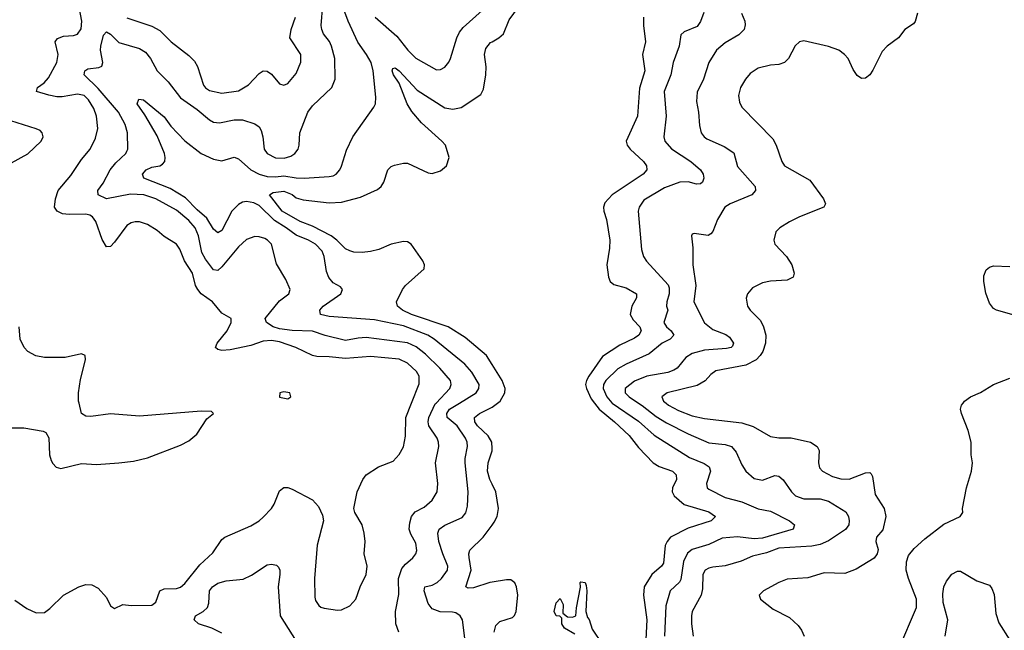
# Model space of a CAD drawing. Header units: inches. Extents: x 2143765 to 2212928, y 878963 to 1017374.
# Tile 47 of 256: x 2167710 to 2172483, y 898899 to 901858. Entities that reach past the tile are written whole.
import ezdxf

# ---------------------------------------------------------------- set-up
doc = ezdxf.new("R2010")
doc.units = ezdxf.units.IN
doc.header["$MEASUREMENT"] = 0
for name, color, linetype in [('C1869', 7, 'Continuous'), ('C1879', 7, 'Continuous'), ('C1960', 7, 'Continuous'), ('C1970', 7, 'Continuous')]:
    doc.layers.add(name, color=color, linetype=linetype)

msp = doc.modelspace()

# ---------------------------------------------------------------- linework, layer by layer
at = {"layer": 'C1869', "color": 5}
for points, elevation in [([(2167490, 899880.3), (2167730, 899880.4), (2167824.4, 899864.4), (2167837.2, 899857.2), (2167851.7, 899831.7), (2167855.2, 899750), (2167862.2, 899722.2), (2167870, 899707.3), (2167887.3, 899690), (2167910, 899683.8), (2168010, 899707.4), (2168083, 899703), (2168190, 899711.1), (2168260.9, 899719.1), (2168330, 899734.4), (2168490, 899796.1), (2168530, 899816.5), (2168568.7, 899850), (2168616.8, 899923.2), (2168649, 899950), (2168639.5, 899959.5), (2168590, 899960.4), (2168290, 899936.7), (2168150, 899948.6), (2168054.5, 899934.5), (2168030, 899936.9), (2168010, 899949.2), (2167998, 900000)], 420), ([(2167685.9, 899045.9), (2167744.6, 899004.6), (2167790, 898984), (2167830, 898985.7), (2167856, 899004), (2167922.9, 899070), (2167996, 899110), (2168030, 899121.7), (2168059.9, 899119.9), (2168090, 899104), (2168130, 899058), (2168150, 899018), (2168170, 899004.7), (2168210, 899024.7), (2168250, 899019.1), (2168350, 899020.7), (2168370, 899036), (2168390, 899090.4), (2168410, 899099.6), (2168470, 899102.4), (2168490, 899108.8), (2168510, 899125.3), (2168583, 899217), (2168645.9, 899274.1), (2168690, 899338.7), (2168703.6, 899350), (2168830, 899404.9), (2168870, 899429.1), (2168890, 899446.7), (2168930.9, 899490), (2168943.5, 899510), (2168970, 899575.5), (2168990, 899590.3), (2169010, 899590.3), (2169030, 899582.6), (2169130, 899531.8), (2169159.1, 899499.1), (2169177.8, 899457.8), (2169182.6, 899430), (2169152.4, 899312.4), (2169139.6, 899150), (2169140.2, 899060.3), (2169143.8, 899043.8), (2169159.5, 899019.5), (2169170, 899010.6), (2169186.2, 899006.2), (2169250, 898996.4), (2169270, 898998.4), (2169310, 899017.1), (2169339.6, 899050), (2169359.7, 899110), (2169389.8, 899170), (2169394, 899210), (2169379.8, 899270), (2169384.2, 899330), (2169380.4, 899370), (2169369.7, 899410), (2169334.3, 899470), (2169329.7, 899490), (2169345.4, 899570), (2169372.8, 899630), (2169390, 899652), (2169448.9, 899691.1), (2169520.9, 899719.1), (2169550, 899750.4), (2169570, 899788.2), (2169579.8, 899840.2), (2169582.3, 899930), (2169609.7, 900000)], 380), ([(2169546.9, 898890), (2169533.5, 898930), (2169531.9, 898990), (2169547.5, 899072.5), (2169546.6, 899150), (2169561.8, 899198.2), (2169579.8, 899220.2), (2169615.6, 899250), (2169630.8, 899270), (2169634.4, 899285.6), (2169630, 899320.9), (2169605.5, 899365.5), (2169598, 899390), (2169600.4, 899419.6), (2169609.1, 899450.9), (2169626.7, 899473.3), (2169670, 899496.2), (2169710, 899529.2), (2169734.3, 899570), (2169736.5, 899610), (2169725.4, 899710), (2169742.2, 899790), (2169740.6, 899810), (2169733.8, 899830), (2169693.9, 899890), (2169690.4, 899910), (2169693.3, 899930), (2169724.2, 899995.8), (2169728.2, 900000)], 360), ([(2169874.8, 898810), (2169855.8, 898950), (2169845.4, 898970), (2169823.3, 898983.3), (2169807.5, 898987.5), (2169748.1, 898988.1), (2169710, 899003.7), (2169689.2, 899029.2), (2169669.8, 899090.2), (2169674.5, 899110), (2169710, 899118.6), (2169733.5, 899130), (2169754.9, 899150), (2169783.4, 899190), (2169786, 899210), (2169760.2, 899270), (2169741.7, 899330), (2169737.2, 899370), (2169743.5, 899390), (2169770, 899408.2), (2169854.5, 899445.5), (2169871.8, 899468.2), (2169879.9, 899500.1), (2169883.2, 899570), (2169868.8, 899710), (2169869, 899731), (2169881.1, 899790), (2169878.7, 899810), (2169870.9, 899830), (2169830, 899889.9), (2169782.6, 899930), (2169780.9, 899950), (2169793.6, 899970), (2169842.2, 900000)], 340), ([(2170000, 899780.4), (2169998.4, 899810), (2169980.7, 899840.7), (2169928.7, 899890), (2169915.7, 899910), (2169913.8, 899930), (2169939.3, 899950), (2169999.5, 899980.5), (2170000, 899980.8)], 320), ([(2170000, 899606.5), (2169988.2, 899630), (2169977.1, 899670), (2169980.5, 899710), (2170000, 899768.3)], 320), ([(2170000, 899131.9), (2169988.4, 899130), (2169910, 899104.7), (2169883.9, 899103.9), (2169871.8, 899110), (2169898.9, 899190), (2169888, 899252), (2169886.9, 899270), (2169892, 899288), (2169956, 899350), (2170000, 899409)], 320), ([(2168690, 898884.6), (2168642, 898910), (2168576.9, 898930), (2168556.4, 898950), (2168562, 898970), (2168599.1, 898990), (2168620.3, 899010), (2168626.8, 899030), (2168629.8, 899090), (2168644, 899110), (2168670, 899127.9), (2168710, 899138.4), (2168793.4, 899146.6), (2168834.3, 899165.7), (2168910, 899217), (2168930, 899220.4), (2168954.7, 899214.7), (2168964.7, 899204.7), (2168970.2, 899190), (2168971.3, 899170), (2168962.3, 899110), (2168972.8, 898970), (2169050, 898846.5)], 360)]:
    msp.add_lwpolyline(points, dxfattribs=dict(at, elevation=elevation))
at = {"layer": 'C1879', "color": 5}
for points, elevation in [([(2170000, 899980.8), (2170025.3, 900000)], 320), ([(2170495.7, 900000), (2170518.8, 899970), (2170592.8, 899910), (2170663.8, 899843.8), (2170710, 899785.1), (2170781, 899710), (2170810, 899693.6), (2170874.7, 899670), (2170892.6, 899652.6), (2170893.7, 899630), (2170873.7, 899590), (2170872.3, 899570), (2170882.7, 899550), (2170930, 899509.3), (2171050, 899473.1), (2171082, 899450), (2171061.1, 899430), (2170950, 899393.6), (2170865, 899350), (2170847.9, 899330), (2170839.2, 899310), (2170830, 899223.9), (2170820.2, 899210), (2170773.3, 899170), (2170737.3, 899110), (2170733.4, 899070), (2170750.1, 898950), (2170742.6, 898822.6)], 320), ([(2170582.1, 900000), (2170710, 899911.8), (2170785.3, 899845.3), (2170956.9, 899736.9), (2171028.1, 899708.1), (2171051.8, 899691.8), (2171058.4, 899670), (2171039.3, 899610), (2171042, 899590), (2171050, 899582.4), (2171130, 899542.5), (2171210, 899521), (2171290, 899488.1), (2171350, 899476.8), (2171440.8, 899430), (2171466.3, 899410), (2171459.5, 899390), (2171310, 899345.3), (2171270, 899343), (2171190, 899352.4), (2171115, 899345), (2171050, 899315), (2170970, 899290.6), (2170946.4, 899273.6), (2170926.8, 899233.2), (2170915.1, 899144.9), (2170908.3, 899131.7), (2170863, 899090), (2170841.9, 899018.2), (2170834.8, 898870)], 340), ([(2170709.4, 900000), (2170727.9, 899987.9), (2170795.5, 899935.5), (2170844.8, 899904.8), (2170950.7, 899850.7), (2171050, 899808.2), (2171130, 899800.1), (2171160.3, 899790), (2171182.9, 899762.9), (2171210, 899701.6), (2171230.2, 899670), (2171270, 899635), (2171310, 899626.8), (2171370, 899648.6), (2171390, 899646.2), (2171410, 899628), (2171450.6, 899570.6), (2171470.6, 899550.6), (2171510, 899536.3), (2171590, 899536.6), (2171630, 899524.3), (2171713.6, 899473.7), (2171728, 899450), (2171731.2, 899430), (2171728.4, 899410), (2171712.4, 899387.5), (2171630, 899332.2), (2171590, 899314.5), (2171550, 899307.3), (2171390, 899297.8), (2171330, 899273.9), (2171262.3, 899257.7), (2171206.5, 899233.5), (2171130, 899211.4), (2171070, 899205.8), (2171050, 899200.7), (2171032.9, 899190), (2171021.3, 899170), (2171019.2, 899100.8), (2171013.5, 899070), (2170970.2, 898990), (2170965.8, 898970), (2170966, 898930), (2170974.2, 898870)], 360), ([(2170842.7, 900000), (2170855.2, 899990), (2170903.9, 899963.9), (2170970, 899937.8), (2171030, 899925), (2171210, 899904.5), (2171265.9, 899885.9), (2171350, 899838.5), (2171390, 899831.8), (2171450, 899831.9), (2171543.7, 899810), (2171575.2, 899790), (2171584.5, 899770), (2171582.2, 899710), (2171586.4, 899686.4), (2171600.9, 899670), (2171650, 899643.9), (2171690, 899632.5), (2171730, 899631.5), (2171810, 899662.8), (2171830, 899664.2), (2171837.5, 899657.5), (2171843.9, 899643.9), (2171856.6, 899556.6), (2171899.6, 899490), (2171907.9, 899450), (2171893.7, 899386.3), (2171862.7, 899350), (2171859, 899330), (2171870.3, 899290), (2171866.7, 899270), (2171851.3, 899248.7), (2171764.8, 899195.2), (2171710, 899174), (2171610, 899177.4), (2171530, 899154), (2171430, 899146.9), (2171390, 899131.5), (2171316, 899090), (2171294.8, 899070), (2171300.7, 899050), (2171362, 899002), (2171441.6, 898961.6), (2171483, 898923), (2171499.6, 898899.6), (2171512.9, 898870)], 380), ([(2171971.3, 898808.7), (2172057.7, 899010), (2172056.8, 899050), (2172017.5, 899150), (2172006.8, 899190), (2172008.9, 899231.1), (2172018.7, 899261.3), (2172045.2, 899294.8), (2172097.1, 899342.9), (2172190, 899413.4), (2172269, 899450), (2172281.2, 899470), (2172279.3, 899490), (2172298.5, 899590), (2172323.8, 899670), (2172327.9, 899710), (2172322.2, 899750), (2172321.2, 899810), (2172306.6, 899866.6), (2172274.8, 899950), (2172270.8, 899970), (2172275.6, 899990), (2172282.7, 900000)], 380), ([(2170000, 899768.3), (2170000.6, 899770), (2170000, 899780.4)], 320), ([(2170000, 899409), (2170010, 899422.4), (2170023.9, 899450), (2170030.6, 899490), (2170018.4, 899570), (2170000, 899606.5)], 320), ([(2172196, 898870), (2172208.6, 898950), (2172186.1, 899033.9), (2172184.9, 899075.1), (2172189.7, 899110), (2172202.5, 899137.5), (2172228.2, 899171.8), (2172254.9, 899185.1), (2172270, 899185.3), (2172350, 899138.9), (2172410, 899117.4), (2172422.3, 899102.3), (2172433.3, 899073.3), (2172441.2, 898981.2), (2172455.7, 898935.7), (2172510, 898851.6)], 360), ([(2170009.9, 898890.1), (2170018.3, 898921.7), (2170037.9, 898942.1), (2170098.1, 898961.9), (2170108.6, 898971.4), (2170115.9, 898990), (2170123.8, 899070), (2170118.4, 899110), (2170110, 899129.7), (2170090, 899142.9), (2170070, 899143.7), (2170000, 899131.9)], 320), ([(2170400.4, 898880.4), (2170350, 898908.7), (2170338, 898930), (2170338, 898958), (2170328, 898968), (2170310, 898968.7), (2170301.2, 898990), (2170310, 899032), (2170330, 899054), (2170343.6, 899023.6), (2170342, 898982), (2170364.7, 898964.7), (2170390, 898962), (2170406, 898970), (2170408.4, 899008.4), (2170428, 899108), (2170426, 899130), (2170430, 899134), (2170451.3, 899131.3), (2170456, 899116), (2170459.1, 899090), (2170454.4, 898990), (2170461.6, 898961.6), (2170470, 898951), (2170485.2, 898905.2), (2170534.3, 898830)], 280)]:
    msp.add_lwpolyline(points, dxfattribs=dict(at, elevation=elevation))
at = {"layer": 'C1960', "color": 5}
for points, elevation in [([(2169842.2, 900000), (2169923.2, 900050), (2169935.9, 900070), (2169937, 900090), (2169901.9, 900150), (2169868.1, 900188.1), (2169719.5, 900310), (2169689, 900329), (2169570, 900373.9), (2169430, 900403.6), (2169210, 900419.4), (2169167.3, 900430), (2169164.7, 900450), (2169180.5, 900470), (2169266, 900530), (2169274.5, 900550), (2169264.2, 900564.2), (2169230, 900582.6), (2169208.1, 900608.1), (2169197.8, 900637.8), (2169185.7, 900710), (2169175.8, 900735.8), (2169144, 900770), (2169110, 900789.9), (2169050, 900813.1), (2169002.4, 900850), (2168945.5, 900885.5), (2168870, 900957.2), (2168844.8, 900970), (2168810, 900977.2), (2168790, 900973.7), (2168770, 900962.9), (2168738.8, 900930), (2168690, 900836), (2168670, 900824.8), (2168650, 900842.4), (2168616.9, 900896.9), (2168570, 900937.2), (2168514.2, 900994.2), (2168439.4, 901039.4), (2168312.4, 901090), (2168305.7, 901110), (2168323.8, 901130), (2168350, 901143.5), (2168390, 901149.4), (2168402.7, 901157.3), (2168413.2, 901170), (2168415.6, 901190), (2168411.8, 901210), (2168375.9, 901295.9), (2168316.7, 901396.7), (2168279.7, 901450), (2168287.8, 901472.2), (2168310, 901470.2), (2168410, 901387.3), (2168442.4, 901342.4), (2168510, 901270.1), (2168590, 901210.2), (2168650, 901181.4), (2168690, 901174), (2168750, 901191.1), (2168770, 901183.2), (2168829.8, 901129.8), (2168870, 901109.3), (2168910, 901098.5), (2168950, 901096.7), (2168990, 901101.2), (2169050, 901091), (2169089.4, 901090.6), (2169210, 901098.4), (2169230, 901101.8), (2169244.2, 901110), (2169261.7, 901130), (2169270, 901147.7), (2169293.6, 901226.4), (2169324, 901290), (2169426.5, 901433.5), (2169434.3, 901450), (2169437, 901483), (2169422.5, 901610), (2169413.4, 901650), (2169390.9, 901690), (2169348.5, 901748.5), (2169302.4, 901850), (2169258.1, 901970)], 340), ([(2169728.2, 900000), (2169794.7, 900070), (2169801.6, 900090), (2169798.1, 900110), (2169746.8, 900170), (2169677.5, 900237.5), (2169631.9, 900271.9), (2169590, 900291.4), (2169390, 900317.4), (2169350, 900314.9), (2169290, 900303.1), (2169190, 900328.3), (2169129.2, 900349.2), (2169030, 900351.3), (2168970, 900360.7), (2168938.9, 900370), (2168906, 900390), (2168899.8, 900410), (2168970, 900495.9), (2169014.5, 900530), (2169020.4, 900550), (2168999.7, 900599.7), (2168954.8, 900674.8), (2168930.6, 900770), (2168911.9, 900790), (2168897.9, 900797.9), (2168870, 900806.5), (2168850, 900807.3), (2168810, 900793.5), (2168770, 900756.8), (2168690, 900659.8), (2168670, 900642.7), (2168650, 900645.1), (2168610, 900697.7), (2168592.9, 900730), (2168577.3, 900810), (2168560.5, 900850), (2168530, 900884.7), (2168470, 900934.3), (2168370, 900990.3), (2168311.2, 901008.8), (2168247.7, 901012.3), (2168130, 900989.8), (2168089.9, 901009.9), (2168088.7, 901030), (2168113.8, 901066.2), (2168147.7, 901130), (2168175.5, 901164.5), (2168224.1, 901210), (2168230, 901221.3), (2168234, 901230), (2168232.6, 901310), (2168220.5, 901350), (2168188.4, 901410), (2168090, 901524.3), (2168022.9, 901590), (2168025.3, 901610), (2168040.2, 901619.8), (2168094.2, 901625.8), (2168107.9, 901632.1), (2168113, 901650), (2168101.3, 901710), (2168103.5, 901730), (2168116.8, 901783.2), (2168130, 901799.7), (2168150, 901787.3), (2168190, 901747), (2168290, 901718), (2168320.5, 901700.5), (2168344.6, 901670), (2168375.8, 901610), (2168430, 901556.5), (2168490, 901479), (2168570, 901422.4), (2168630, 901372.9), (2168650, 901362), (2168678, 901358), (2168750, 901372), (2168790, 901373.4), (2168850, 901353.1), (2168870, 901338.4), (2168880.2, 901320.2), (2168888.2, 901290), (2168895, 901230), (2168909.2, 901210), (2168950, 901188.3), (2168992.5, 901187.5), (2169023.7, 901196.3), (2169044.4, 901210), (2169059.2, 901230), (2169064.8, 901250), (2169067.1, 901310), (2169106.8, 901410), (2169130, 901440.9), (2169222.4, 901530), (2169239.8, 901570), (2169237.1, 901670), (2169222, 901730), (2169211.9, 901752), (2169182.2, 901790), (2169174, 901810), (2169171.8, 901830), (2169179.4, 901930)], 360), ([(2169432.4, 901870), (2169538.2, 901778.2), (2169591.9, 901710), (2169630, 901671.1), (2169730, 901614.3), (2169750, 901616), (2169770, 901628.5), (2169790, 901652.4), (2169798.4, 901670), (2169829, 901770), (2169842.1, 901797.9), (2169860, 901820), (2169982.9, 901930)], 340), ([(2169609.7, 900000), (2169646.5, 900093.5), (2169646.8, 900130), (2169633.9, 900153.9), (2169590, 900193.3), (2169550, 900213.7), (2169410, 900226.4), (2169290, 900215.5), (2169210, 900224.8), (2169150, 900226.1), (2169130, 900231), (2169048.5, 900270), (2168970, 900296.6), (2168930, 900303.4), (2168890, 900299.9), (2168830, 900279.9), (2168730, 900258.7), (2168690, 900255.3), (2168670, 900260.5), (2168658.7, 900270), (2168667.7, 900290), (2168715, 900350), (2168734.6, 900390), (2168735.6, 900410), (2168690, 900436.1), (2168644.7, 900490), (2168590, 900529.9), (2168572.9, 900550), (2168562.9, 900570), (2168547.2, 900630), (2168509.6, 900689.6), (2168486.6, 900746.6), (2168469.9, 900769.9), (2168410, 900806.6), (2168376, 900836), (2168330, 900866), (2168290, 900878.2), (2168270, 900878.4), (2168250, 900873.5), (2168230, 900860.8), (2168170, 900779.8), (2168150, 900759.3), (2168130, 900757.2), (2168110, 900792.8), (2168079.7, 900879.7), (2168062.8, 900902.8), (2168050, 900911.4), (2168030, 900915.8), (2167950, 900913.6), (2167917.5, 900917.5), (2167891.1, 900930), (2167879.3, 900950), (2167883.7, 900990), (2167896.8, 901030), (2167957.3, 901102.7), (2168010, 901180.2), (2168051.8, 901230), (2168076.8, 901283.3), (2168088, 901330), (2168081.5, 901390), (2168070, 901427.1), (2168042.7, 901470), (2168022.3, 901490), (2167990, 901497.6), (2167915.7, 901484.3), (2167890, 901484.8), (2167851.5, 901491.5), (2167791.3, 901510), (2167795.8, 901530), (2167828.7, 901551.3), (2167850, 901576.9), (2167889.9, 901650), (2167896.5, 901690), (2167882.6, 901750), (2167892.9, 901767.1), (2167922.7, 901777.3), (2167970, 901781.2), (2167990, 901787.2), (2168007.2, 901812.9), (2168011.4, 901850), (2167999.5, 901910)], 380), ([(2168230, 901867.2), (2168350, 901826.6), (2168390, 901805.6), (2168444.5, 901750), (2168530, 901684.5), (2168556.7, 901656.7), (2168571.1, 901631.1), (2168600.9, 901540.9), (2168610, 901527.7), (2168630, 901515.4), (2168690, 901501.5), (2168770, 901513.7), (2168818.5, 901541.5), (2168870, 901597.6), (2168890, 901610.4), (2168910, 901608.4), (2168930, 901594.4), (2168970, 901547), (2168990, 901540.3), (2169010, 901549), (2169050, 901597.4), (2169072.5, 901652.5), (2169072.3, 901690), (2169019.8, 901770), (2169025.8, 901810), (2169047.4, 901870)], 380), ([(2170000, 900186.6), (2169972.6, 900230), (2169870, 900317.6), (2169786.6, 900370), (2169608.7, 900430), (2169565.7, 900450), (2169541.3, 900470), (2169535.8, 900490), (2169565.6, 900550), (2169580.3, 900570), (2169669.7, 900650), (2169672.4, 900670), (2169664.8, 900690), (2169607.6, 900770), (2169590, 900781), (2169570, 900783.5), (2169510.6, 900770.6), (2169450, 900744.4), (2169410, 900734.5), (2169369.3, 900729.2), (2169330, 900731.4), (2169310, 900737.3), (2169290, 900747.9), (2169246.8, 900790), (2169219.3, 900810), (2169130, 900857.9), (2169070, 900879.9), (2168982.9, 900930), (2168920.4, 901010), (2168939, 901021), (2168990, 901027.7), (2169030, 901010.6), (2169050, 900994.4), (2169084.2, 900984.2), (2169210, 900970.1), (2169270, 900973.1), (2169362.4, 900997.6), (2169444.7, 901035.3), (2169461.6, 901050), (2169475.1, 901070), (2169493.6, 901130), (2169510, 901146.4), (2169526.3, 901153.7), (2169570, 901163.1), (2169590, 901162.6), (2169690, 901115.5), (2169710, 901113), (2169750, 901126), (2169778, 901150), (2169791.5, 901190), (2169773.5, 901250), (2169756.8, 901270), (2169658, 901358), (2169610, 901412.8), (2169587.6, 901450), (2169548.8, 901550), (2169522.4, 901590), (2169514.8, 901610), (2169518.6, 901621.4), (2169530, 901625.3), (2169550, 901610.1), (2169636.6, 901516.6), (2169770.4, 901430), (2169810, 901425), (2169850, 901432.6), (2169945, 901495), (2169958.5, 901521.5), (2169968.9, 901590), (2169970.6, 901630), (2169963.2, 901690), (2169970, 901718.4), (2169992.8, 901747.2), (2170000, 901751.3)], 320), ([(2167670, 901164.7), (2167750, 901207.9), (2167814.8, 901270), (2167823.1, 901290), (2167819.1, 901310), (2167810, 901320.5), (2167790, 901329.7), (2167667, 901367)], 420), ([(2167998, 900000), (2167995.6, 900010), (2167995.6, 900050), (2168004.9, 900115.1), (2168028.9, 900208.9), (2168028, 900230), (2168010, 900239), (2167930, 900221.6), (2167830, 900221.8), (2167789, 900229), (2167750, 900249.7), (2167732.4, 900270), (2167712.8, 900310), (2167707.6, 900370)], 420)]:
    msp.add_lwpolyline(points, dxfattribs=dict(at, elevation=elevation))
at = {"layer": 'C1960', "color": 5, "elevation": 420}
msp.add_lwpolyline([(2168990, 900055.4), (2168971, 900050), (2168968.5, 900028.5), (2169010, 900020.7), (2169024, 900030), (2169019.3, 900050)], close=True, dxfattribs=at)
at = {"layer": 'C1970', "color": 5}
for points, elevation in [([(2170000, 901751.3), (2170032.6, 901770), (2170055.3, 901790), (2170083, 901857), (2170150.8, 901950)], 320), ([(2170734.3, 901870), (2170733.4, 901830), (2170744.1, 901750), (2170728.4, 901690), (2170739.3, 901610), (2170714, 901526), (2170705.2, 901390), (2170649.4, 901270), (2170654.2, 901250), (2170669.2, 901230), (2170733.1, 901170), (2170748.7, 901150), (2170750.2, 901130), (2170731.5, 901110), (2170581.1, 901010), (2170546.8, 900970), (2170540.1, 900950), (2170540.6, 900930), (2170554.1, 900890), (2170570.7, 900790), (2170568.9, 900750), (2170555.3, 900670), (2170564.6, 900610), (2170572.4, 900590), (2170590, 900575), (2170650, 900559.2), (2170699.2, 900530), (2170699.8, 900510), (2170677, 900470), (2170669.3, 900430), (2170682.8, 900402.8), (2170716.3, 900370), (2170723, 900350), (2170711.6, 900330), (2170690, 900314.7), (2170619.4, 900280.6), (2170534.7, 900225.3), (2170469, 900131), (2170457.7, 900110), (2170453.3, 900090), (2170457.1, 900070), (2170480.2, 900020.2), (2170495.7, 900000)], 320), ([(2171026.7, 901893.3), (2171010.7, 901849.3), (2170994.5, 901825.5), (2170930, 901799.3), (2170914.7, 901785.3), (2170906.2, 901730), (2170877.3, 901650), (2170866.7, 901590), (2170834.4, 901510), (2170844, 901390), (2170832.8, 901290), (2170837.1, 901270), (2170870, 901232.5), (2170963.8, 901170), (2171010.1, 901130.1), (2171023, 901110), (2171026.5, 901090), (2171019.6, 901070), (2171010, 901062.4), (2170990, 901060.7), (2170950, 901072.2), (2170910, 901070.9), (2170836.2, 901043.8), (2170735.9, 900984.1), (2170712.7, 900950), (2170708.1, 900930), (2170723.6, 900743.6), (2170733.6, 900710), (2170747.5, 900687.5), (2170852.7, 900572.7), (2170858.5, 900558.5), (2170858.7, 900530), (2170846, 900490), (2170845.4, 900470), (2170850.9, 900450), (2170832.5, 900390), (2170844.6, 900370), (2170868.2, 900350), (2170880.8, 900330), (2170862.7, 900310), (2170824.5, 900290), (2170761.6, 900238.4), (2170650, 900188.2), (2170610, 900165.3), (2170551.2, 900110), (2170539.9, 900090), (2170537.4, 900070), (2170555.3, 900030), (2170580.9, 900000.9), (2170582.1, 900000)], 340), ([(2171207.9, 901890), (2171224.2, 901850), (2171226.4, 901833.6), (2171221.1, 901810), (2171195.8, 901784.2), (2171130, 901746), (2171088.1, 901710), (2171051, 901650), (2171024.9, 901570), (2170993, 901507), (2170990, 901462), (2171000.2, 901410), (2171004.4, 901344.5), (2171012.9, 901310), (2171027.2, 901290), (2171040.3, 901280.3), (2171124.2, 901244.2), (2171172, 901212), (2171190, 901145.7), (2171274.9, 901050), (2171275.8, 901030), (2171259.5, 901010), (2171154.1, 900965.9), (2171127.6, 900950), (2171091.7, 900890), (2171069.2, 900830.8), (2171060.2, 900819.7), (2171047.5, 900812.5), (2170978.8, 900821.2), (2170970, 900819), (2170965.5, 900810), (2170972.8, 900752.8), (2170972.2, 900670), (2170987.1, 900570), (2170976.8, 900490), (2171029.1, 900389.1), (2171070, 900357.4), (2171132.3, 900332.3), (2171150, 900319.7), (2171169.2, 900290), (2171164.7, 900275.3), (2171159.3, 900270), (2171135.5, 900264.5), (2171030, 900255.9), (2170970, 900240.7), (2170938.5, 900221.5), (2170896.9, 900170), (2170880.3, 900159.7), (2170851.2, 900148.8), (2170750.1, 900129.9), (2170690, 900106), (2170645.5, 900070), (2170645.3, 900050), (2170663.7, 900030), (2170709.4, 900000)], 360), ([(2172062.1, 901890), (2172050.7, 901849.3), (2172041.9, 901838.1), (2171999.6, 901810), (2171970.2, 901769.8), (2171914.9, 901730), (2171890, 901703.6), (2171846, 901614), (2171830, 901591.3), (2171810, 901574.7), (2171790, 901573), (2171770, 901588), (2171750, 901616.2), (2171725.8, 901670), (2171707.6, 901690), (2171679.8, 901710), (2171630, 901727.9), (2171510, 901755.1), (2171489.2, 901750.8), (2171468.1, 901731.9), (2171436.4, 901670), (2171416.3, 901650), (2171390, 901640.9), (2171350, 901637.1), (2171290, 901622.3), (2171250, 901597.6), (2171227.3, 901570), (2171203.5, 901530), (2171193.7, 901490), (2171198.8, 901458.8), (2171210, 901434.4), (2171360, 901280), (2171376.5, 901250), (2171404.6, 901170), (2171417.6, 901150), (2171540, 901080), (2171605.7, 900990), (2171615.1, 900964.9), (2171607.7, 900950), (2171490, 900903.2), (2171441.2, 900878.8), (2171393.7, 900850), (2171375.6, 900830), (2171364.9, 900790), (2171370.4, 900770), (2171427.4, 900710), (2171452.9, 900670), (2171464.2, 900630), (2171458.4, 900610), (2171430, 900596.4), (2171350, 900591.6), (2171310, 900582.5), (2171261.5, 900558.5), (2171237.6, 900530), (2171231.9, 900508.1), (2171238.3, 900470), (2171250.3, 900450), (2171300.8, 900400.8), (2171315.8, 900370), (2171327.1, 900330), (2171325.2, 900290), (2171312.1, 900250), (2171299.8, 900230), (2171279.1, 900210), (2171230, 900184.2), (2171084.4, 900155.6), (2171060.8, 900139.2), (2171032.3, 900107.7), (2170994.4, 900085.6), (2170848.5, 900050), (2170822.6, 900030), (2170830.2, 900010), (2170842.7, 900000)], 380), ([(2172530, 900425.8), (2172444, 900450), (2172430, 900458.5), (2172410, 900483.9), (2172392.5, 900532.5), (2172383.7, 900590), (2172384, 900616), (2172394.2, 900645.8), (2172410, 900659.5), (2172430, 900665.8), (2172510, 900662)], 380), ([(2170025.3, 900000), (2170038.4, 900010), (2170062.3, 900050), (2170062.7, 900070), (2170048.4, 900110), (2170000, 900186.6)], 320), ([(2172282.7, 900000), (2172289.8, 900010), (2172318.9, 900030), (2172367.9, 900052.1), (2172430, 900090.1), (2172510, 900120.9)], 380)]:
    msp.add_lwpolyline(points, dxfattribs=dict(at, elevation=elevation))

doc.saveas('drawing.dxf')
